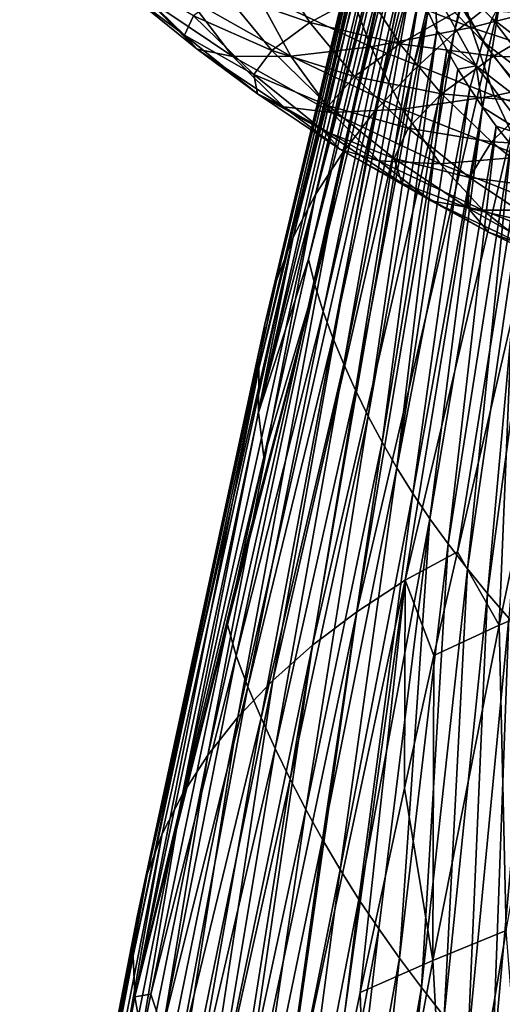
# Model space of a CAD drawing. Header units: metres. Extents: x -109 to 109, y -78 to 121.
# Tile 78 of 256: x -94.93 to -90.47, y -24.13 to -15.01. Entities that reach past the tile are written whole.
import ezdxf

# ---------------------------------------------------------------- set-up
doc = ezdxf.new("R2010")
doc.units = ezdxf.units.M
doc.layers.add('solid_508554_SW0001', color=7, linetype='CONTINUOUS')

msp = doc.modelspace()

# ---------------------------------------------------------------- linework, layer by layer
at = {"layer": 'solid_508554_SW0001'}
for points in [[(-90.910835, -15.130909, 17.586803), (-89.424477, -9.460791, 14.190232), (-89.735695, -9.732922, 13.684412)], [(-90.910835, -15.130909, 17.586803), (-90.47818, -14.787253, 18.185682), (-89.424477, -9.460791, 14.190232)], [(-91.299881, -15.488347, 16.96492), (-89.735695, -9.732922, 13.684412), (-90.025711, -10.020513, 13.167725)], [(-91.299881, -15.488347, 16.96492), (-90.910835, -15.130909, 17.586803), (-89.735695, -9.732922, 13.684412)], [(-91.644302, -15.857886, 16.322969), (-90.025711, -10.020513, 13.167725), (-90.292648, -10.321015, 12.641563)], [(-91.644302, -15.857886, 16.322969), (-91.299881, -15.488347, 16.96492), (-90.025711, -10.020513, 13.167725)], [(-91.644302, -15.857886, 16.322969), (-90.292648, -10.321015, 12.641563), (-90.534531, -10.630984, 12.107399)], [(-91.943153, -16.237885, 15.663817), (-90.534531, -10.630984, 12.107399), (-90.749725, -10.947152, 11.567369)], [(-91.943153, -16.237885, 15.663817), (-91.644302, -15.857886, 16.322969), (-90.534531, -10.630984, 12.107399)], [(-92.195488, -16.626699, 14.990328), (-90.749725, -10.947152, 11.567369), (-90.937401, -11.267205, 11.023189)], [(-92.195488, -16.626699, 14.990328), (-91.943153, -16.237885, 15.663817), (-90.749725, -10.947152, 11.567369)], [(-92.400261, -17.022709, 14.305327), (-90.937401, -11.267205, 11.023189), (-91.097481, -11.590118, 10.475227)], [(-92.400261, -17.022709, 14.305327), (-92.195488, -16.626699, 14.990328), (-90.937401, -11.267205, 11.023189)], [(-92.400261, -17.022709, 14.305327), (-91.097481, -11.590118, 10.475227), (-91.230049, -11.915595, 9.923159)], [(-92.556351, -17.424309, 13.611609), (-91.230049, -11.915595, 9.923159), (-91.33474, -12.242503, 9.368387)], [(-92.556351, -17.424309, 13.611609), (-92.400261, -17.022709, 14.305327), (-91.230049, -11.915595, 9.923159)], [(-92.662621, -17.829891, 12.911962), (-91.33474, -12.242503, 9.368387), (-91.410889, -12.567727, 8.815887)], [(-92.662621, -17.829891, 12.911962), (-92.556351, -17.424309, 13.611609), (-91.33474, -12.242503, 9.368387)], [(-92.662621, -17.829891, 12.911962), (-91.410889, -12.567727, 8.815887), (-91.458923, -12.888876, 8.272828)], [(-92.717949, -18.237789, 12.209282), (-91.458923, -12.888876, 8.272828), (-91.481812, -13.210241, 7.750182)], [(-92.717949, -18.237789, 12.209282), (-92.662621, -17.829891, 12.911962), (-91.458923, -12.888876, 8.272828)], [(-92.721214, -18.646215, 11.50667), (-91.481812, -13.210241, 7.750182), (-91.484413, -13.540885, 7.262027)], [(-92.721214, -18.646215, 11.50667), (-92.717949, -18.237789, 12.209282), (-91.481812, -13.210241, 7.750182)], [(-92.721214, -18.646215, 11.50667), (-91.484413, -13.540885, 7.262027), (-91.463966, -13.853524, 6.798585)], [(-92.260307, -17.226822, 9.409564), (-92.721214, -18.646215, 11.50667), (-91.463966, -13.853524, 6.798585)], [(-91.434677, -14.032401, 6.488754), (-92.260307, -17.226822, 9.409564), (-91.463966, -13.853524, 6.798585)], [(-91.434677, -14.032401, 6.488754), (-92.202316, -17.463697, 8.978293), (-92.260307, -17.226822, 9.409564)], [(-91.434677, -14.032401, 6.488754), (-91.396477, -14.211806, 6.178017), (-92.202316, -17.463697, 8.978293)], [(-91.396477, -14.211806, 6.178017), (-92.124718, -17.709942, 8.557166), (-92.202316, -17.463697, 8.978293)], [(-91.396477, -14.211806, 6.178017), (-91.349274, -14.391665, 5.866503), (-92.124718, -17.709942, 8.557166)], [(-91.349274, -14.391665, 5.866503), (-92.033783, -17.955055, 8.137493), (-92.124718, -17.709942, 8.557166)], [(-91.349274, -14.391665, 5.866503), (-91.29306, -14.57169, 5.55471), (-92.033783, -17.955055, 8.137493)], [(-90.91642, -14.385539, -14.143752), (-90.754539, -15.080973, -13.487029), (-91.921875, -14.617544, -12.674252)], [(-90.91642, -14.385539, -14.143752), (-89.654572, -14.801392, -14.881204), (-90.754539, -15.080973, -13.487029)], [(-91.364746, -20.199932, 22.161314), (-90.003067, -14.459143, 18.758476), (-90.47818, -14.787253, 18.185682)], [(-91.364746, -20.199932, 22.161314), (-90.880325, -19.935675, 22.644663), (-90.003067, -14.459143, 18.758476)], [(-90.880325, -19.935675, 22.644663), (-90.378113, -17.783117, 21.401886), (-90.003067, -14.459143, 18.758476)], [(-93.994347, -14.711445, -6.190518), (-93.408195, -15.152358, -5.555723), (-93.992523, -14.579073, -4.579624)], [(-93.992523, -14.579073, -4.579624), (-93.408195, -15.152358, -5.555723), (-93.322456, -14.974073, -3.999997)], [(-93.040924, -14.758333, -2.52615), (-92.247269, -15.034465, -2.041333), (-92.578751, -14.516281, -1.160996)], [(-92.578751, -14.516281, -1.160996), (-92.247269, -15.034465, -2.041333), (-91.723938, -14.751052, -0.767234)], [(-91.29306, -14.57169, 5.55471), (-91.933723, -18.198683, 7.718781), (-92.033783, -17.955055, 8.137493)], [(-91.29306, -14.57169, 5.55471), (-91.227814, -14.751734, 5.242889), (-91.933723, -18.198683, 7.718781)], [(-90.644753, -15.210445, 3.48886), (-91.087723, -14.749776, 4.754617), (-91.02137, -14.528069, 4.670526)], [(-90.644753, -15.210445, 3.48886), (-91.02137, -14.528069, 4.670526), (-90.560059, -14.999918, 3.420026)], [(-91.921875, -14.617544, -12.674252), (-91.683617, -15.260262, -11.987924), (-92.745026, -14.756892, -11.112802)], [(-91.921875, -14.617544, -12.674252), (-90.754539, -15.080973, -13.487029), (-91.683617, -15.260262, -11.987924)], [(-93.994347, -14.711445, -6.190518), (-93.288582, -15.281301, -7.164235), (-93.408195, -15.152358, -5.555723)], [(-93.787132, -14.79262, -7.837873), (-93.288582, -15.281301, -7.164235), (-93.994347, -14.711445, -6.190518)], [(-92.745026, -14.756892, -11.112802), (-92.422928, -15.346576, -10.413181), (-93.369629, -14.811594, -9.489665)], [(-93.322456, -14.974073, -3.999997), (-92.600235, -15.293648, -3.436555), (-93.040924, -14.758333, -2.52615)], [(-93.040924, -14.758333, -2.52615), (-92.600235, -15.293648, -3.436555), (-92.247269, -15.034465, -2.041333)], [(-92.745026, -14.756892, -11.112802), (-91.683617, -15.260262, -11.987924), (-92.422928, -15.346576, -10.413181)], [(-92.247269, -15.034465, -2.041333), (-91.413879, -15.231661, -1.585799), (-91.723938, -14.751052, -0.767234)], [(-91.227814, -14.751734, 5.242889), (-91.82489, -18.440966, 7.301344), (-91.933723, -18.198683, 7.718781)], [(-91.227814, -14.751734, 5.242889), (-91.153564, -14.931521, 4.93152), (-91.82489, -18.440966, 7.301344)], [(-91.723938, -14.751052, -0.767234), (-91.413879, -15.231661, -1.585799), (-90.835732, -14.905899, -0.409533)], [(-91.087723, -14.749776, 4.754617), (-91.070313, -15.110909, 4.620848), (-91.153564, -14.931521, 4.93152)], [(-91.087723, -14.749776, 4.754617), (-90.708168, -15.435229, 3.567589), (-91.070313, -15.110909, 4.620848)], [(-90.644753, -15.210445, 3.48886), (-90.708168, -15.435229, 3.567589), (-91.087723, -14.749776, 4.754617)], [(-93.787132, -14.79262, -7.837873), (-92.959854, -15.349802, -8.794263), (-93.288582, -15.281301, -7.164235)], [(-93.369629, -14.811594, -9.489665), (-92.959854, -15.349802, -8.794263), (-93.787132, -14.79262, -7.837873)], [(-93.369629, -14.811594, -9.489665), (-92.422928, -15.346576, -10.413181), (-92.959854, -15.349802, -8.794263)], [(-91.813065, -20.491562, 21.644583), (-90.47818, -14.787253, 18.185682), (-90.910835, -15.130909, 17.586803)], [(-91.813065, -20.491562, 21.644583), (-91.364746, -20.199932, 22.161314), (-90.47818, -14.787253, 18.185682)], [(-89.654572, -14.801392, -14.881204), (-89.512558, -15.490878, -14.213701), (-90.754539, -15.080973, -13.487029)], [(-90.560059, -14.999918, 3.420026), (-90.452942, -14.805863, 3.36271), (-89.957825, -15.460712, 2.228562)], [(-91.153564, -14.931521, 4.93152), (-91.706749, -18.682003, 6.885574), (-91.82489, -18.440966, 7.301344)], [(-91.153564, -14.931521, 4.93152), (-91.070313, -15.110909, 4.620848), (-91.706749, -18.682003, 6.885574)], [(-91.413879, -15.231661, -1.585799), (-90.548126, -15.347499, -1.163968), (-90.835732, -14.905899, -0.409533)], [(-90.835732, -14.905899, -0.409533), (-90.548126, -15.347499, -1.163968), (-89.922493, -14.980015, -0.090879)], [(-93.408195, -15.152358, -5.555723), (-92.765877, -15.518399, -4.927725), (-93.322456, -14.974073, -3.999997)], [(-93.322456, -14.974073, -3.999997), (-92.765877, -15.518399, -4.927725), (-92.600235, -15.293648, -3.436555)], [(-92.600235, -15.293648, -3.436555), (-91.832802, -15.535192, -2.894443), (-92.247269, -15.034465, -2.041333)], [(-92.247269, -15.034465, -2.041333), (-91.832802, -15.535192, -2.894443), (-91.413879, -15.231661, -1.585799)], [(-90.644753, -15.210445, 3.48886), (-90.560059, -14.999918, 3.420026), (-90.060478, -15.659232, 2.278124)], [(-90.060478, -15.659232, 2.278124), (-90.560059, -14.999918, 3.420026), (-89.957825, -15.460712, 2.228562)], [(-90.548126, -15.347499, -1.163968), (-89.658134, -15.381535, -0.779429), (-89.922493, -14.980015, -0.090879)], [(-92.221832, -20.802183, 21.097153), (-90.910835, -15.130909, 17.586803), (-91.299881, -15.488347, 16.96492)], [(-92.221832, -20.802183, 21.097153), (-91.813065, -20.491562, 21.644583), (-90.910835, -15.130909, 17.586803)], [(-91.070313, -15.110909, 4.620848), (-91.578911, -18.921711, 6.471696), (-91.706749, -18.682003, 6.885574)], [(-90.754539, -15.080973, -13.487029), (-90.540733, -15.714396, -12.78422), (-91.683617, -15.260262, -11.987924)], [(-91.070313, -15.110909, 4.620848), (-90.978119, -15.289629, 4.311337), (-91.578911, -18.921711, 6.471696)], [(-90.708168, -15.435229, 3.567589), (-90.978119, -15.289629, 4.311337), (-91.070313, -15.110909, 4.620848)], [(-90.754539, -15.080973, -13.487029), (-89.512558, -15.490878, -14.213701), (-90.540733, -15.714396, -12.78422)], [(-93.408195, -15.152358, -5.555723), (-92.73214, -15.697145, -6.487195), (-92.765877, -15.518399, -4.927725)], [(-93.288582, -15.281301, -7.164235), (-92.73214, -15.697145, -6.487195), (-93.408195, -15.152358, -5.555723)], [(-90.141426, -15.873237, 2.340896), (-90.708168, -15.435229, 3.567589), (-90.644753, -15.210445, 3.48886)], [(-90.141426, -15.873237, 2.340896), (-90.644753, -15.210445, 3.48886), (-90.060478, -15.659232, 2.278124)], [(-93.288582, -15.281301, -7.164235), (-92.491692, -15.817434, -8.084805), (-92.73214, -15.697145, -6.487195)], [(-92.959854, -15.349802, -8.794263), (-92.491692, -15.817434, -8.084805), (-93.288582, -15.281301, -7.164235)], [(-92.765877, -15.518399, -4.927725), (-92.0737, -15.806796, -4.312212), (-92.600235, -15.293648, -3.436555)], [(-92.600235, -15.293648, -3.436555), (-92.0737, -15.806796, -4.312212), (-91.832802, -15.535192, -2.894443)], [(-91.683617, -15.260262, -11.987924), (-91.38932, -15.836918, -11.265578), (-92.422928, -15.346576, -10.413181)], [(-91.832802, -15.535192, -2.894443), (-91.027107, -15.696106, -2.378804), (-91.413879, -15.231661, -1.585799)], [(-91.683617, -15.260262, -11.987924), (-90.540733, -15.714396, -12.78422), (-91.38932, -15.836918, -11.265578)], [(-90.978119, -15.289629, 4.311337), (-91.441071, -19.159952, 6.059951), (-91.578911, -18.921711, 6.471696)], [(-90.978119, -15.289629, 4.311337), (-90.877029, -15.467524, 4.003259), (-91.441071, -19.159952, 6.059951)], [(-91.413879, -15.231661, -1.585799), (-91.027107, -15.696106, -2.378804), (-90.548126, -15.347499, -1.163968)], [(-90.708168, -15.435229, 3.567589), (-90.877029, -15.467524, 4.003259), (-90.978119, -15.289629, 4.311337)], [(-92.422928, -15.346576, -10.413181), (-92.042923, -15.867785, -9.688522), (-92.959854, -15.349802, -8.794263)], [(-92.959854, -15.349802, -8.794263), (-92.042923, -15.867785, -9.688522), (-92.491692, -15.817434, -8.084805)], [(-92.422928, -15.346576, -10.413181), (-91.38932, -15.836918, -11.265578), (-92.042923, -15.867785, -9.688522)], [(-91.027107, -15.696106, -2.378804), (-90.190262, -15.774282, -1.89459), (-90.548126, -15.347499, -1.163968)], [(-90.548126, -15.347499, -1.163968), (-90.190262, -15.774282, -1.89459), (-89.658134, -15.381535, -0.779429)], [(-92.588852, -21.128647, 20.524525), (-91.299881, -15.488347, 16.96492), (-91.644302, -15.857886, 16.322969)], [(-92.588852, -21.128647, 20.524525), (-92.221832, -20.802183, 21.097153), (-91.299881, -15.488347, 16.96492)], [(-90.877029, -15.467524, 4.003259), (-90.767159, -15.644356, 3.697025), (-91.441071, -19.159952, 6.059951)], [(-90.708168, -15.435229, 3.567589), (-90.767159, -15.644356, 3.697025), (-90.877029, -15.467524, 4.003259)], [(-90.708168, -15.435229, 3.567589), (-90.64859, -15.819932, 3.392965), (-90.767159, -15.644356, 3.697025)], [(-90.708168, -15.435229, 3.567589), (-90.20153, -16.100613, 2.41507), (-90.64859, -15.819932, 3.392965)], [(-90.141426, -15.873237, 2.340896), (-90.20153, -16.100613, 2.41507), (-90.708168, -15.435229, 3.567589)], [(-89.512558, -15.490878, -14.213701), (-89.324821, -16.116325, -13.496443), (-90.540733, -15.714396, -12.78422)], [(-92.765877, -15.518399, -4.927725), (-92.122482, -16.035748, -5.812962), (-92.0737, -15.806796, -4.312212)], [(-92.73214, -15.697145, -6.487195), (-92.122482, -16.035748, -5.812962), (-92.765877, -15.518399, -4.927725)], [(-92.0737, -15.806796, -4.312212), (-91.338318, -16.015245, -3.714825), (-91.832802, -15.535192, -2.894443)], [(-91.832802, -15.535192, -2.894443), (-91.338318, -16.015245, -3.714825), (-91.027107, -15.696106, -2.378804)], [(-90.767159, -15.644356, 3.697025), (-91.29306, -19.396509, 5.650623), (-91.441071, -19.159952, 6.059951)], [(-90.767159, -15.644356, 3.697025), (-90.64859, -15.819932, 3.392965), (-91.29306, -19.396509, 5.650623)], [(-92.73214, -15.697145, -6.487195), (-91.969238, -16.209808, -7.367829), (-92.122482, -16.035748, -5.812962)], [(-92.491692, -15.817434, -8.084805), (-91.969238, -16.209808, -7.367829), (-92.73214, -15.697145, -6.487195)], [(-90.540733, -15.714396, -12.78422), (-90.276543, -16.279518, -12.041421), (-91.38932, -15.836918, -11.265578)], [(-91.338318, -16.015245, -3.714825), (-90.566376, -16.141445, -3.141211), (-91.027107, -15.696106, -2.378804)], [(-91.027107, -15.696106, -2.378804), (-90.566376, -16.141445, -3.141211), (-90.190262, -15.774282, -1.89459)], [(-90.540733, -15.714396, -12.78422), (-89.324821, -16.116325, -13.496443), (-90.276543, -16.279518, -12.041421)], [(-92.912674, -21.468559, 19.930889), (-91.644302, -15.857886, 16.322969), (-91.943153, -16.237885, 15.663817)], [(-92.912674, -21.468559, 19.930889), (-92.588852, -21.128647, 20.524525), (-91.644302, -15.857886, 16.322969)], [(-92.491692, -15.817434, -8.084805), (-91.608795, -16.316006, -8.945658), (-91.969238, -16.209808, -7.367829)], [(-92.042923, -15.867785, -9.688522), (-91.608795, -16.316006, -8.945658), (-92.491692, -15.817434, -8.084805)], [(-92.122482, -16.035748, -5.812962), (-91.465591, -16.294607, -5.147676), (-92.0737, -15.806796, -4.312212)], [(-92.0737, -15.806796, -4.312212), (-91.465591, -16.294607, -5.147676), (-91.338318, -16.015245, -3.714825)], [(-91.38932, -15.836918, -11.265578), (-91.042091, -16.342741, -10.514084), (-92.042923, -15.867785, -9.688522)], [(-91.38932, -15.836918, -11.265578), (-90.276543, -16.279518, -12.041421), (-91.042091, -16.342741, -10.514084)], [(-90.64859, -15.819932, 3.392965), (-91.134819, -19.631178, 5.243992), (-91.29306, -19.396509, 5.650623)], [(-90.64859, -15.819932, 3.392965), (-90.521446, -15.994061, 3.091413), (-91.134819, -19.631178, 5.243992)], [(-90.20153, -16.100613, 2.41507), (-90.521446, -15.994061, 3.091413), (-90.64859, -15.819932, 3.392965)], [(-90.566376, -16.141445, -3.141211), (-89.764694, -16.183596, -2.596832), (-90.190262, -15.774282, -1.89459)], [(-92.042923, -15.867785, -9.688522), (-91.042091, -16.342741, -10.514084), (-91.608795, -16.316006, -8.945658)], [(-92.122482, -16.035748, -5.812962), (-91.396873, -16.522722, -6.649881), (-91.465591, -16.294607, -5.147676)], [(-91.969238, -16.209808, -7.367829), (-91.396873, -16.522722, -6.649881), (-92.122482, -16.035748, -5.812962)], [(-91.465591, -16.294607, -5.147676), (-90.767776, -16.471703, -4.49746), (-91.338318, -16.015245, -3.714825)], [(-91.338318, -16.015245, -3.714825), (-90.767776, -16.471703, -4.49746), (-90.566376, -16.141445, -3.141211)], [(-90.521446, -15.994061, 3.091413), (-90.966599, -19.863865, 4.840287), (-91.134819, -19.631178, 5.243992)], [(-90.521446, -15.994061, 3.091413), (-90.38588, -16.16651, 2.792772), (-90.966599, -19.863865, 4.840287)], [(-90.20153, -16.100613, 2.41507), (-90.38588, -16.16651, 2.792772), (-90.521446, -15.994061, 3.091413)], [(-91.969238, -16.209808, -7.367829), (-91.124344, -16.686728, -8.191418), (-91.396873, -16.522722, -6.649881)], [(-91.608795, -16.316006, -8.945658), (-91.124344, -16.686728, -8.191418), (-91.969238, -16.209808, -7.367829)], [(-90.38588, -16.16651, 2.792772), (-90.788742, -20.094513, 4.439705), (-90.966599, -19.863865, 4.840287)], [(-90.38588, -16.16651, 2.792772), (-90.241997, -16.337126, 2.497301), (-90.788742, -20.094513, 4.439705)], [(-90.767776, -16.471703, -4.49746), (-90.035339, -16.565016, -3.868435), (-90.566376, -16.141445, -3.141211)], [(-90.566376, -16.141445, -3.141211), (-90.035339, -16.565016, -3.868435), (-89.764694, -16.183596, -2.596832)], [(-93.19223, -21.819916, 19.319761), (-91.943153, -16.237885, 15.663817), (-92.195488, -16.626699, 14.990328)], [(-93.19223, -21.819916, 19.319761), (-92.912674, -21.468559, 19.930889), (-91.943153, -16.237885, 15.663817)], [(-91.608795, -16.316006, -8.945658), (-90.645393, -16.773373, -9.74054), (-91.124344, -16.686728, -8.191418)], [(-91.042091, -16.342741, -10.514084), (-90.645393, -16.773373, -9.74054), (-91.608795, -16.316006, -8.945658)], [(-91.465591, -16.294607, -5.147676), (-90.780212, -16.753923, -5.937531), (-90.767776, -16.471703, -4.49746)], [(-91.396873, -16.522722, -6.649881), (-90.780212, -16.753923, -5.937531), (-91.465591, -16.294607, -5.147676)], [(-90.276543, -16.279518, -12.041421), (-89.964775, -16.771687, -11.265719), (-91.042091, -16.342741, -10.514084)], [(-91.042091, -16.342741, -10.514084), (-89.964775, -16.771687, -11.265719), (-90.645393, -16.773373, -9.74054)], [(-90.241997, -16.337126, 2.497301), (-90.601639, -20.323092, 4.042285), (-90.788742, -20.094513, 4.439705)], [(-90.241997, -16.337126, 2.497301), (-90.090019, -16.505665, 2.205427), (-90.601639, -20.323092, 4.042285)], [(-90.780212, -16.753923, -5.937531), (-90.125175, -16.901655, -5.23735), (-90.767776, -16.471703, -4.49746)], [(-90.767776, -16.471703, -4.49746), (-90.125175, -16.901655, -5.23735), (-90.035339, -16.565016, -3.868435)], [(-91.396873, -16.522722, -6.649881), (-90.593628, -16.975927, -7.43266), (-90.780212, -16.753923, -5.937531)], [(-91.124344, -16.686728, -8.191418), (-90.593628, -16.975927, -7.43266), (-91.396873, -16.522722, -6.649881)], [(-90.090019, -16.505665, 2.205427), (-90.405762, -20.549585, 3.64797), (-90.601639, -20.323092, 4.042285)], [(-93.426445, -22.180716, 18.694651), (-92.195488, -16.626699, 14.990328), (-92.400261, -17.022709, 14.305327)], [(-93.426445, -22.180716, 18.694651), (-93.19223, -21.819916, 19.319761), (-92.195488, -16.626699, 14.990328)], [(-91.124344, -16.686728, -8.191418), (-90.20269, -17.124456, -8.952044), (-90.593628, -16.975927, -7.43266)], [(-90.645393, -16.773373, -9.74054), (-90.20269, -17.124456, -8.952044), (-91.124344, -16.686728, -8.191418)], [(-90.780212, -16.753923, -5.937531), (-90.021866, -17.181587, -6.676354), (-90.125175, -16.901655, -5.23735)], [(-90.593628, -16.975927, -7.43266), (-90.021866, -17.181587, -6.676354), (-90.780212, -16.753923, -5.937531)], [(-89.964775, -16.771687, -11.265719), (-89.608536, -17.186684, -10.464455), (-90.645393, -16.773373, -9.74054)], [(-90.645393, -16.773373, -9.74054), (-89.608536, -17.186684, -10.464455), (-90.20269, -17.124456, -8.952044)], [(-93.753586, -22.922827, 17.416149), (-92.400261, -17.022709, 14.305327), (-92.556351, -17.424309, 13.611609)], [(-93.753586, -22.922827, 17.416149), (-93.614052, -22.548994, 18.05899), (-92.400261, -17.022709, 14.305327)], [(-93.614052, -22.548994, 18.05899), (-93.426445, -22.180716, 18.694651), (-92.400261, -17.022709, 14.305327)], [(-90.593628, -16.975927, -7.43266), (-89.71769, -17.392134, -8.155745), (-90.021866, -17.181587, -6.676354)], [(-90.20269, -17.124456, -8.952044), (-89.71769, -17.392134, -8.155745), (-90.593628, -16.975927, -7.43266)], [(-92.260307, -17.226822, 9.409564), (-92.672562, -19.059155, 10.811594), (-92.721214, -18.646215, 11.50667)], [(-92.202316, -17.463697, 8.978293), (-92.672562, -19.059155, 10.811594), (-92.260307, -17.226822, 9.409564)], [(-93.84359, -23.300285, 16.769495), (-92.556351, -17.424309, 13.611609), (-92.662621, -17.829891, 12.911962)], [(-93.84359, -23.300285, 16.769495), (-93.753586, -22.922827, 17.416149), (-92.556351, -17.424309, 13.611609)], [(-92.202316, -17.463697, 8.978293), (-93.010468, -20.610294, 11.989639), (-92.927422, -20.224737, 11.697575)], [(-92.202316, -17.463697, 8.978293), (-92.929482, -20.898863, 11.497218), (-93.010468, -20.610294, 11.989639)], [(-92.202316, -17.463697, 8.978293), (-92.124718, -17.709942, 8.557166), (-92.929482, -20.898863, 11.497218)], [(-92.202316, -17.463697, 8.978293), (-92.927422, -20.224737, 11.697575), (-92.672562, -19.059155, 10.811594)], [(-89.844238, -17.520414, 21.858311), (-90.378113, -17.783117, 21.401886), (-90.495651, -20.616724, 23.699228)], [(-89.844238, -17.520414, 21.858311), (-90.495651, -20.616724, 23.699228), (-89.878242, -20.356457, 24.169872)], [(-92.124718, -17.709942, 8.557166), (-92.821075, -21.18803, 11.010273), (-92.929482, -20.898863, 11.497218)], [(-92.124718, -17.709942, 8.557166), (-92.033783, -17.955055, 8.137493), (-92.821075, -21.18803, 11.010273)], [(-93.882431, -23.679005, 16.123154), (-92.662621, -17.829891, 12.911962), (-92.717949, -18.237789, 12.209282)], [(-93.882431, -23.679005, 16.123154), (-93.84359, -23.300285, 16.769495), (-92.662621, -17.829891, 12.911962)], [(-90.495651, -20.616724, 23.699228), (-90.378113, -17.783117, 21.401886), (-90.880325, -19.935675, 22.644663)], [(-92.033783, -17.955055, 8.137493), (-92.698326, -21.474667, 10.524601), (-92.821075, -21.18803, 11.010273)], [(-92.033783, -17.955055, 8.137493), (-91.933723, -18.198683, 7.718781), (-92.698326, -21.474667, 10.524601)], [(-91.933723, -18.198683, 7.718781), (-92.567978, -21.758696, 10.039169), (-92.698326, -21.474667, 10.524601)], [(-91.933723, -18.198683, 7.718781), (-91.82489, -18.440966, 7.301344), (-92.567978, -21.758696, 10.039169)], [(-93.868179, -24.055767, 15.482707), (-93.882431, -23.679005, 16.123154), (-92.717949, -18.237789, 12.209282)], [(-93.868179, -24.055767, 15.482707), (-92.717949, -18.237789, 12.209282), (-92.721214, -18.646215, 11.50667)], [(-91.82489, -18.440966, 7.301344), (-92.430466, -22.040829, 9.55452), (-92.567978, -21.758696, 10.039169)], [(-91.82489, -18.440966, 7.301344), (-91.706749, -18.682003, 6.885574), (-92.430466, -22.040829, 9.55452)], [(-93.868179, -24.055767, 15.482707), (-92.721214, -18.646215, 11.50667), (-92.672562, -19.059155, 10.811594)], [(-91.706749, -18.682003, 6.885574), (-92.284805, -22.321556, 9.071299), (-92.430466, -22.040829, 9.55452)], [(-91.706749, -18.682003, 6.885574), (-91.578911, -18.921711, 6.471696), (-92.284805, -22.321556, 9.071299)], [(-91.578911, -18.921711, 6.471696), (-92.130257, -22.600891, 8.589746), (-92.284805, -22.321556, 9.071299)], [(-91.578911, -18.921711, 6.471696), (-91.441071, -19.159952, 6.059951), (-92.130257, -22.600891, 8.589746)], [(-93.868179, -24.055767, 15.482707), (-92.672562, -19.059155, 10.811594), (-92.927422, -20.224737, 11.697575)], [(-91.441071, -19.159952, 6.059951), (-91.96627, -22.878733, 8.110111), (-92.130257, -22.600891, 8.589746)], [(-91.441071, -19.159952, 6.059951), (-91.29306, -19.396509, 5.650623), (-91.96627, -22.878733, 8.110111)], [(-91.29306, -19.396509, 5.650623), (-91.792526, -23.15477, 7.632684), (-91.96627, -22.878733, 8.110111)], [(-91.29306, -19.396509, 5.650623), (-91.134819, -19.631178, 5.243992), (-91.792526, -23.15477, 7.632684)], [(-91.134819, -19.631178, 5.243992), (-91.608849, -23.42874, 7.157747), (-91.792526, -23.15477, 7.632684)], [(-91.134819, -19.631178, 5.243992), (-91.415596, -23.700609, 6.685533), (-91.608849, -23.42874, 7.157747)], [(-91.134819, -19.631178, 5.243992), (-90.966599, -19.863865, 4.840287), (-91.415596, -23.700609, 6.685533)], [(-90.966599, -19.863865, 4.840287), (-91.213272, -23.970406, 6.216224), (-91.415596, -23.700609, 6.685533)], [(-90.966599, -19.863865, 4.840287), (-90.788742, -20.094513, 4.439705), (-91.213272, -23.970406, 6.216224)], [(-91.098083, -20.895491, 23.198654), (-90.880325, -19.935675, 22.644663), (-91.364746, -20.199932, 22.161314)], [(-90.495651, -20.616724, 23.699228), (-90.880325, -19.935675, 22.644663), (-91.098083, -20.895491, 23.198654)], [(-90.788742, -20.094513, 4.439705), (-91.00248, -24.238163, 5.749699), (-91.213272, -23.970406, 6.216224)], [(-90.788742, -20.094513, 4.439705), (-90.601639, -20.323092, 4.042285), (-91.00248, -24.238163, 5.749699)], [(-93.010468, -20.610294, 11.989639), (-93.868179, -24.055767, 15.482707), (-92.927422, -20.224737, 11.697575)], [(-92.595436, -25.966543, 25.566525), (-91.364746, -20.199932, 22.161314), (-91.813065, -20.491562, 21.644583)], [(-92.595436, -25.966543, 25.566525), (-92.138916, -25.740978, 25.994696), (-91.364746, -20.199932, 22.161314)], [(-92.138916, -25.740978, 25.994696), (-91.78009, -24.018286, 25.000692), (-91.364746, -20.199932, 22.161314)], [(-91.78009, -24.018286, 25.000692), (-91.371635, -22.12587, 23.90871), (-91.364746, -20.199932, 22.161314)], [(-91.371635, -22.12587, 23.90871), (-91.098083, -20.895491, 23.198654), (-91.364746, -20.199932, 22.161314)], [(-90.601639, -20.323092, 4.042285), (-90.783913, -24.503891, 5.285665), (-91.00248, -24.238163, 5.749699)], [(-90.601639, -20.323092, 4.042285), (-90.405762, -20.549585, 3.64797), (-90.783913, -24.503891, 5.285665)], [(-89.878242, -20.356457, 24.169872), (-90.495651, -20.616724, 23.699228), (-90.431259, -23.442316, 26.045958)], [(-93.019356, -26.22435, 25.099768), (-91.813065, -20.491562, 21.644583), (-92.221832, -20.802183, 21.097153)], [(-93.019356, -26.22435, 25.099768), (-92.595436, -25.966543, 25.566525), (-91.813065, -20.491562, 21.644583)], [(-90.405762, -20.549585, 3.64797), (-90.558556, -24.767122, 4.823435), (-90.783913, -24.503891, 5.285665)], [(-90.405762, -20.549585, 3.64797), (-90.201691, -20.773798, 3.256536), (-90.558556, -24.767122, 4.823435)], [(-93.010468, -20.610294, 11.989639), (-93.720085, -24.032129, 14.559772), (-93.868179, -24.055767, 15.482707)], [(-92.929482, -20.898863, 11.497218), (-93.720085, -24.032129, 14.559772), (-93.010468, -20.610294, 11.989639)], [(-90.495651, -20.616724, 23.699228), (-91.098083, -20.895491, 23.198654), (-91.110077, -23.720867, 25.539839)], [(-90.495651, -20.616724, 23.699228), (-91.110077, -23.720867, 25.539839), (-90.431259, -23.442316, 26.045958)], [(-90.201691, -20.773798, 3.256536), (-90.32608, -25.026924, 4.362843), (-90.558556, -24.767122, 4.823435)], [(-93.40625, -26.504173, 24.598738), (-92.221832, -20.802183, 21.097153), (-92.588852, -21.128647, 20.524525)], [(-93.40625, -26.504173, 24.598738), (-93.019356, -26.22435, 25.099768), (-92.221832, -20.802183, 21.097153)], [(-92.929482, -20.898863, 11.497218), (-93.611053, -24.356762, 14.000059), (-93.720085, -24.032129, 14.559772)], [(-92.929482, -20.898863, 11.497218), (-92.821075, -21.18803, 11.010273), (-93.611053, -24.356762, 14.000059)], [(-91.110077, -23.720867, 25.539839), (-91.098083, -20.895491, 23.198654), (-91.371635, -22.12587, 23.90871)], [(-93.753036, -26.80176, 24.070856), (-92.588852, -21.128647, 20.524525), (-92.912674, -21.468559, 19.930889)], [(-93.753036, -26.80176, 24.070856), (-93.40625, -26.504173, 24.598738), (-92.588852, -21.128647, 20.524525)], [(-92.821075, -21.18803, 11.010273), (-93.473701, -24.686977, 13.451388), (-93.611053, -24.356762, 14.000059)], [(-92.821075, -21.18803, 11.010273), (-92.698326, -21.474667, 10.524601), (-93.473701, -24.686977, 13.451388)], [(-94.057915, -27.114132, 23.521332), (-92.912674, -21.468559, 19.930889), (-93.19223, -21.819916, 19.319761)], [(-94.057915, -27.114132, 23.521332), (-93.753036, -26.80176, 24.070856), (-92.912674, -21.468559, 19.930889)], [(-92.698326, -21.474667, 10.524601), (-93.321999, -25.012911, 12.903522), (-93.473701, -24.686977, 13.451388)], [(-92.698326, -21.474667, 10.524601), (-92.567978, -21.758696, 10.039169), (-93.321999, -25.012911, 12.903522)], [(-92.567978, -21.758696, 10.039169), (-93.163864, -25.33502, 12.355107), (-93.321999, -25.012911, 12.903522)], [(-92.567978, -21.758696, 10.039169), (-92.430466, -22.040829, 9.55452), (-93.163864, -25.33502, 12.355107)], [(-94.31971, -27.438984, 22.954229), (-93.19223, -21.819916, 19.319761), (-93.426445, -22.180716, 18.694651)], [(-94.31971, -27.438984, 22.954229), (-94.057915, -27.114132, 23.521332), (-93.19223, -21.819916, 19.319761)], [(-92.430466, -22.040829, 9.55452), (-92.999664, -25.65469, 11.806982), (-93.163864, -25.33502, 12.355107)], [(-92.430466, -22.040829, 9.55452), (-92.284805, -22.321556, 9.071299), (-92.999664, -25.65469, 11.806982)], [(-91.110077, -23.720867, 25.539839), (-91.371635, -22.12587, 23.90871), (-91.78009, -24.018286, 25.000692)], [(-94.537277, -27.774006, 22.373606), (-93.426445, -22.180716, 18.694651), (-93.614052, -22.548994, 18.05899)], [(-94.537277, -27.774006, 22.373606), (-94.31971, -27.438984, 22.954229), (-93.426445, -22.180716, 18.694651)], [(-92.284805, -22.321556, 9.071299), (-92.828125, -25.972824, 11.260055), (-92.999664, -25.65469, 11.806982)], [(-92.284805, -22.321556, 9.071299), (-92.130257, -22.600891, 8.589746), (-92.828125, -25.972824, 11.260055)], [(-94.709145, -28.116955, 21.783405), (-93.614052, -22.548994, 18.05899), (-93.753586, -22.922827, 17.416149)], [(-94.709145, -28.116955, 21.783405), (-94.537277, -27.774006, 22.373606), (-93.614052, -22.548994, 18.05899)], [(-92.130257, -22.600891, 8.589746), (-92.648338, -26.289539, 10.714597), (-92.828125, -25.972824, 11.260055)], [(-92.130257, -22.600891, 8.589746), (-91.96627, -22.878733, 8.110111), (-92.648338, -26.289539, 10.714597)], [(-91.96627, -22.878733, 8.110111), (-92.459602, -26.60475, 10.170859), (-92.648338, -26.289539, 10.714597)], [(-91.96627, -22.878733, 8.110111), (-91.792526, -23.15477, 7.632684), (-92.459602, -26.60475, 10.170859)], [(-94.833565, -28.465643, 21.187468), (-93.753586, -22.922827, 17.416149), (-93.84359, -23.300285, 16.769495)], [(-94.833565, -28.465643, 21.187468), (-94.709145, -28.116955, 21.783405), (-93.753586, -22.922827, 17.416149)], [(-91.792526, -23.15477, 7.632684), (-92.261505, -26.918062, 9.62912), (-92.459602, -26.60475, 10.170859)], [(-91.792526, -23.15477, 7.632684), (-91.608849, -23.42874, 7.157747), (-92.261505, -26.918062, 9.62912)], [(-94.90876, -28.817879, 20.589643), (-93.84359, -23.300285, 16.769495), (-93.882431, -23.679005, 16.123154)], [(-94.90876, -28.817879, 20.589643), (-94.833565, -28.465643, 21.187468), (-93.84359, -23.300285, 16.769495)], [(-91.608849, -23.42874, 7.157747), (-92.053841, -27.229141, 9.089653), (-92.261505, -26.918062, 9.62912)], [(-91.608849, -23.42874, 7.157747), (-91.415596, -23.700609, 6.685533), (-92.053841, -27.229141, 9.089653)], [(-90.431259, -23.442316, 26.045958), (-91.110077, -23.720867, 25.539839), (-90.951401, -26.533892, 27.918526)], [(-90.431259, -23.442316, 26.045958), (-90.951401, -26.533892, 27.918526), (-90.206688, -26.23568, 28.446608)], [(-94.932716, -29.170734, 19.995056), (-93.882431, -23.679005, 16.123154), (-93.868179, -24.055767, 15.482707)], [(-94.932716, -29.170734, 19.995056), (-94.90876, -28.817879, 20.589643), (-93.882431, -23.679005, 16.123154)], [(-91.415596, -23.700609, 6.685533), (-91.837021, -27.538013, 8.552715), (-92.053841, -27.229141, 9.089653)], [(-91.415596, -23.700609, 6.685533), (-91.213272, -23.970406, 6.216224), (-91.837021, -27.538013, 8.552715)], [(-91.110077, -23.720867, 25.539839), (-91.78009, -24.018286, 25.000692), (-91.687706, -26.831223, 27.379387)], [(-91.110077, -23.720867, 25.539839), (-91.687706, -26.831223, 27.379387), (-90.951401, -26.533892, 27.918526)], [(-91.213272, -23.970406, 6.216224), (-91.611626, -27.844791, 8.018513), (-91.837021, -27.538013, 8.552715)], [(-91.213272, -23.970406, 6.216224), (-91.00248, -24.238163, 5.749699), (-91.611626, -27.844791, 8.018513)], [(-94.902901, -29.51984, 19.41131), (-94.932716, -29.170734, 19.995056), (-93.868179, -24.055767, 15.482707)], [(-94.902901, -29.51984, 19.41131), (-93.868179, -24.055767, 15.482707), (-93.800583, -24.435863, 14.860411)], [(-93.720085, -24.032129, 14.559772), (-93.800583, -24.435863, 14.860411), (-93.868179, -24.055767, 15.482707)], [(-93.611053, -24.356762, 14.000059), (-93.800583, -24.435863, 14.860411), (-93.720085, -24.032129, 14.559772)], [(-91.687706, -26.831223, 27.379387), (-91.78009, -24.018286, 25.000692), (-92.138916, -25.740978, 25.994696)]]:
    msp.add_3dface(points, dxfattribs=at)

doc.saveas('drawing.dxf')
